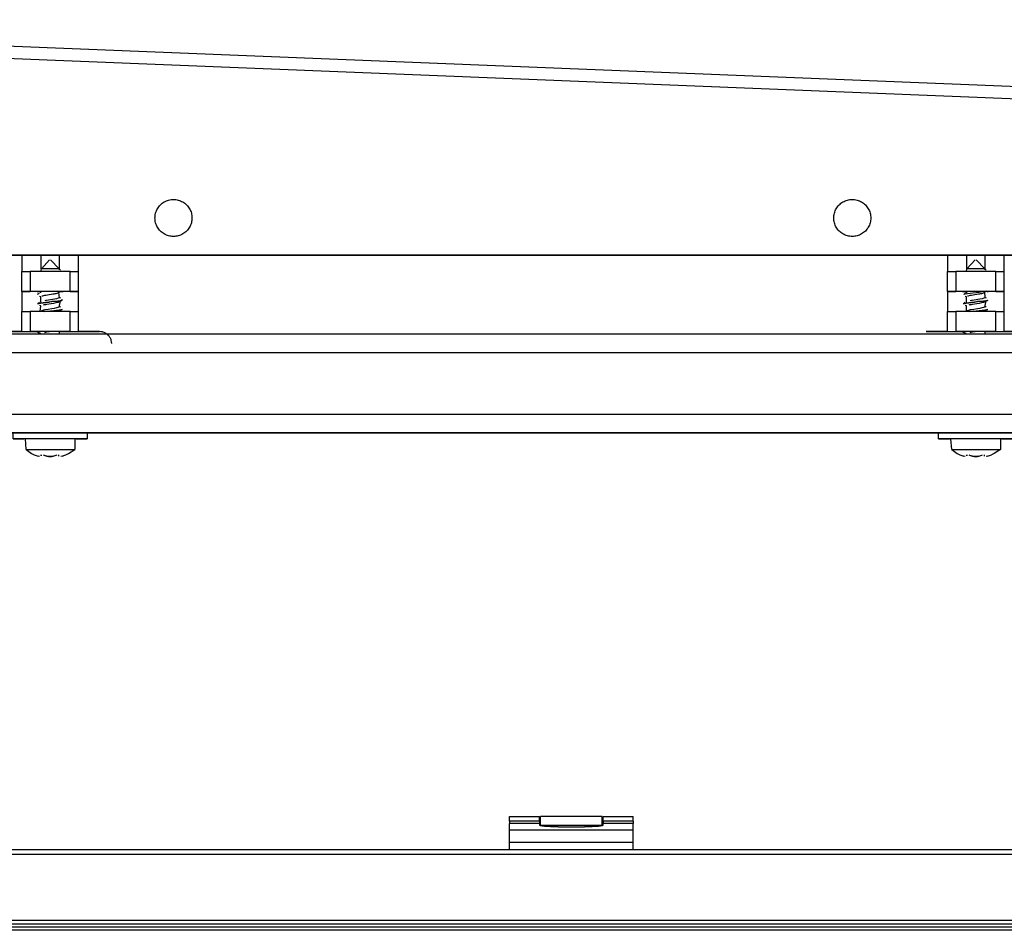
# Model space of a CAD drawing. Header units: millimetres. Extents: x -1298 to 168, y 345 to 933.
# Tile 15 of 22: x -414 to -254, y 668 to 815. Entities that reach past the tile are written whole.
import ezdxf

# ---------------------------------------------------------------- set-up
doc = ezdxf.new("R2010")
doc.units = ezdxf.units.MM

# ---------------------------------------------------------------- blocks, each defined once
blk = doc.blocks.new('Rahmendeckel-bearb__1__6', base_point=(-1153.34, 668.82))
at = {"color": 7, "linetype": 'Continuous'}
for p, q in [((64.36, 680.82), (-1152.64, 680.82)), ((-1153.34, 668.82), (65.05, 668.82))]:
    blk.add_line(p, q, dxfattribs=at)
at = {"color": 1, "linetype": 'Continuous'}
for p, q in [((64.36, 680.02), (-1152.64, 680.02)), ((-1153.34, 668.82), (65.05, 668.82)), ((-1153.33, 669.42), (65.04, 669.42))]:
    blk.add_line(p, q, dxfattribs=at)
blk = doc.blocks.new('Scharnier-Lager__9', base_point=(-334.14, 680.82))
at = {"color": 7, "linetype": 'Continuous'}
for p, q in [((-334.14, 685.46), (-334.14, 686.18)), ((-334.14, 686.18), (-329.29, 686.18)), ((-329.29, 685.46), (-329.29, 686.18)), ((-318.99, 685.46), (-318.99, 686.18)), ((-318.99, 686.18), (-314.14, 686.18)), ((-314.14, 685.46), (-314.14, 686.18)), ((-334.14, 685.46), (-334.14, 685.08)), ((-334.14, 684), (-334.14, 685.08)), ((-329.29, 685.46), (-329.29, 685.08)), ((-329.29, 685.08), (-329.28, 684.78)), ((-329.15, 684.71), (-329.28, 684.78)), ((-328.89, 684.65), (-329.15, 684.71)), ((-328.52, 684.6), (-328.89, 684.65)), ((-328.06, 684.56), (-328.52, 684.6)), ((-327.51, 684.52), (-328.06, 684.56)), ((-326.92, 684.5), (-327.51, 684.52)), ((-320.77, 684.52), (-321.37, 684.5)), ((-320.23, 684.56), (-320.77, 684.52)), ((-319.76, 684.6), (-320.23, 684.56)), ((-319.4, 684.65), (-319.76, 684.6)), ((-319.14, 684.71), (-319.4, 684.65)), ((-319.01, 684.78), (-319.14, 684.71)), ((-319.01, 684.78), (-318.99, 685.08)), ((-318.99, 685.46), (-318.99, 685.08)), ((-314.14, 685.46), (-314.14, 685.08)), ((-314.14, 684), (-314.14, 685.08)), ((-334.14, 682.01), (-334.14, 684)), ((-326.29, 684.5), (-326.92, 684.5)), ((-326.29, 684.5), (-321.99, 684.5)), ((-321.37, 684.5), (-321.99, 684.5)), ((-314.14, 682.01), (-314.14, 684)), ((-334.14, 680.82), (-334.14, 682.01)), ((-314.14, 680.82), (-314.14, 682.01))]:
    blk.add_line(p, q, dxfattribs=at)
at = {"color": 1, "linetype": 'Continuous'}
for p, q in [((-329.29, 685.46), (-334.14, 685.46)), ((-329.29, 685.08), (-334.14, 685.08)), ((-314.14, 685.46), (-318.99, 685.46)), ((-314.14, 685.08), (-318.99, 685.08)), ((-314.14, 684), (-334.14, 684)), ((-314.14, 682.01), (-334.14, 682.01))]:
    blk.add_line(p, q, dxfattribs=at)
blk = doc.blocks.new('Scharnierband__10', base_point=(-329.14, 684.72))
at = {"color": 7, "linetype": 'Continuous'}
for p, q in [((-329.14, 684.72), (-329.14, 686.21)), ((-319.14, 686.21), (-329.14, 686.21)), ((-319.14, 684.72), (-319.14, 686.21))]:
    blk.add_line(p, q, dxfattribs=at)
at = {"color": 1, "linetype": 'Continuous'}
blk.add_line((-319.14, 684.72), (-329.14, 684.72), dxfattribs=at)
blk = doc.blocks.new('Scharnier-kpl__1__11', base_point=(-334.14, 680.82))
for name, p in [('Scharnier-Lager__9', (-334.14, 680.82)), ('Scharnierband__10', (-329.14, 684.72))]:
    blk.add_blockref(name, p)
blk = doc.blocks.new('Gehaeuse-kpl_-S120__26', base_point=(-1215.34, 345.41))
for name, p in [('Scharnier-kpl__1__11', (-334.14, 680.82)), ('Rahmendeckel-bearb__1__6', (-1153.34, 668.82))]:
    blk.add_blockref(name, p)
blk = doc.blocks.new('Rahmen_lang-bearb_-S120__27', base_point=(-1188.64, 667.76))
at = {"color": 1, "linetype": 'Continuous'}
blk.add_line((100.36, 668.26), (-1188.64, 668.26), dxfattribs=at)
at = {"color": 7, "linetype": 'Continuous'}
blk.add_line((100.36, 667.76), (-1188.64, 667.76), dxfattribs=at)
blk = doc.blocks.new('Diffusor-S120-kpl___33', base_point=(-1188.64, 369.41))
blk.add_blockref('Rahmen_lang-bearb_-S120__27', (-1188.64, 667.76))
blk = doc.blocks.new('SHR-Blechschraube_4_2x32_1_1', base_point=(-262.62, 744.54))
at = {"color": 7, "linetype": 'Continuous'}
for p, q in [((-260.03, 774.94), (-258.69, 776.37)), ((-258.55, 776.37), (-257.13, 774.94)), ((-260.12, 774.52), (-260.03, 774.94)), ((-257.13, 774.94), (-257.12, 774.78)), ((-257.13, 774.94), (-256.92, 774.72)), ((-260.55, 770.76), (-260.32, 770.97)), ((-260.19, 771.04), (-260, 771.13)), ((-260, 771.13), (-260.12, 771.27)), ((-259.31, 770.67), (-259.02, 770.72)), ((-259.02, 770.72), (-258.16, 770.86)), ((-258.16, 770.86), (-257.93, 770.9)), ((-257.93, 770.9), (-257.77, 770.93)), ((-257.77, 770.93), (-257.63, 770.96)), ((-257.63, 770.96), (-257.46, 771)), ((-257.46, 771), (-257.23, 771.07)), ((-256.85, 771.3), (-257.23, 771.07)), ((-257.18, 771.24), (-257.15, 770.23)), ((-260.32, 769.47), (-260.62, 769.24)), ((-260.12, 770.41), (-260.31, 770.47)), ((-260.12, 769.53), (-260.12, 770.41)), ((-259.94, 770.53), (-259.78, 770.57)), ((-259.78, 770.57), (-259.49, 770.64)), ((-259.68, 769.1), (-259.54, 769.13)), ((-259.54, 769.13), (-259.31, 769.17)), ((-259.49, 770.64), (-259.31, 770.67)), ((-259.31, 769.79), (-259.49, 769.76)), ((-259.18, 769.82), (-259.31, 769.79)), ((-259.31, 769.17), (-259.12, 769.2)), ((-258.89, 769.87), (-259.18, 769.82)), ((-259.12, 769.2), (-258.44, 769.31)), ((-257.92, 770.03), (-258.89, 769.87)), ((-258.44, 769.31), (-258.01, 769.39)), ((-258.01, 769.39), (-257.63, 769.46)), ((-257.57, 770.09), (-257.92, 770.03)), ((-257.63, 769.46), (-257.3, 769.54)), ((-257.3, 770.16), (-257.57, 770.09)), ((-257.15, 770.23), (-257.3, 770.16)), ((-257.3, 769.54), (-257, 769.77)), ((-257.21, 770.36), (-256.92, 770.22)), ((-257, 769.77), (-257.19, 768.71)), ((-257, 769.77), (-256.58, 769.88)), ((-260.12, 768.91), (-260.31, 768.97)), ((-260.12, 768.03), (-260.12, 768.91)), ((-259.93, 768.15), (-260.12, 768.03)), ((-259.67, 768.22), (-259.93, 768.15)), ((-259.49, 768.26), (-259.67, 768.22)), ((-258.91, 768.36), (-259.49, 768.26)), ((-258.32, 768.46), (-258.91, 768.36)), ((-257.93, 768.52), (-258.32, 768.46)), ((-257.6, 768.59), (-257.93, 768.52)), ((-257.34, 768.65), (-257.6, 768.59)), ((-257.19, 768.71), (-257.34, 768.65)), ((-256.92, 768.72), (-257.21, 768.86)), ((-257.16, 768.24), (-257.12, 768.02)), ((-256.84, 768.3), (-257.12, 768.02)), ((-256.64, 768.35), (-256.84, 768.3)), ((-260.31, 764.47), (-260.68, 764.65)), ((-260.14, 764.38), (-260.31, 764.47)), ((-259.49, 764.64), (-259.33, 764.67)), ((-259.33, 764.67), (-259.12, 764.7)), ((-259.12, 764.7), (-258.72, 764.77)), ((-257.12, 764.77), (-257.12, 764.28)), ((-262.51, 745.65), (-262.62, 747.37)), ((-254.62, 747.37), (-254.62, 745.65)), ((-262.51, 745.65), (-261.62, 745.02)), ((-254.62, 745.65), (-255.62, 745.02)), ((-261.62, 745.02), (-261.19, 744.8)), ((-260.34, 744.54), (-260.56, 744.59)), ((-260.04, 744.65), (-260.06, 744.8)), ((-260.06, 744.8), (-260.04, 744.65)), ((-259.15, 744.59), (-259.35, 744.65)), ((-258.89, 744.54), (-259.15, 744.59)), ((-259.15, 744.59), (-258.89, 744.54)), ((-258.31, 744.54), (-258.89, 744.54)), ((-258.89, 744.54), (-258.31, 744.54)), ((-258.12, 744.58), (-258.31, 744.54)), ((-258.31, 744.54), (-258.12, 744.58)), ((-257.21, 744.59), (-257.18, 744.8)), ((-256.68, 744.59), (-256.9, 744.54)), ((-255.62, 745.02), (-256.05, 744.8))]:
    blk.add_line(p, q, dxfattribs=at)
at = {"color": 1, "linetype": 'Continuous'}
for p, q in [((-260.31, 770.82), (-260.55, 770.76)), ((-259.96, 770.88), (-260.31, 770.82)), ((-259.06, 771), (-259.96, 770.88)), ((-258.56, 771.06), (-259.06, 771)), ((-258.05, 771.12), (-258.56, 771.06)), ((-257.58, 771.18), (-258.05, 771.12)), ((-257.18, 771.24), (-257.58, 771.18)), ((-256.85, 771.3), (-257.18, 771.24)), ((-260.43, 769.3), (-260.62, 769.24)), ((-260.62, 769.24), (-260.43, 769.3)), ((-260.15, 769.35), (-260.43, 769.3)), ((-260.43, 769.3), (-260.15, 769.35)), ((-259.75, 769.41), (-260.15, 769.35)), ((-260.15, 769.35), (-259.75, 769.41)), ((-259.3, 769.47), (-259.75, 769.41)), ((-259.75, 769.41), (-259.3, 769.47)), ((-258.8, 769.53), (-259.3, 769.47)), ((-259.3, 769.47), (-258.8, 769.53)), ((-258.8, 769.53), (-258.28, 769.68)), ((-257.81, 769.65), (-258.8, 769.53)), ((-258.28, 769.68), (-257.36, 769.71)), ((-257.36, 769.71), (-257.81, 769.65)), ((-257, 769.77), (-257.36, 769.71)), ((-257.36, 769.71), (-257, 769.77)), ((-256.73, 769.82), (-257, 769.77)), ((-257, 769.77), (-256.73, 769.82)), ((-259.59, 768.03), (-259.03, 768.1)), ((-259.03, 768.1), (-258.54, 768.06)), ((-258.54, 768.06), (-258.86, 768.02)), ((-258.03, 768.12), (-258.54, 768.06)), ((-258.54, 768.06), (-258.03, 768.12)), ((-257.57, 768.18), (-258.03, 768.12)), ((-258.03, 768.12), (-257.57, 768.18)), ((-257.16, 768.24), (-257.57, 768.18)), ((-257.57, 768.18), (-257.16, 768.24)), ((-256.84, 768.3), (-257.16, 768.24)), ((-257.16, 768.24), (-256.84, 768.3)), ((-256.64, 768.35), (-256.84, 768.3)), ((-256.84, 768.3), (-256.64, 768.35))]:
    blk.add_line(p, q, dxfattribs=at)
at = {"color": 7, "linetype": 'Continuous'}
for points, knots in [([(-257.13, 774.94), (-257.17, 774.94), (-257.3, 774.94), (-257.54, 774.94), (-257.88, 774.94), (-258.28, 774.94), (-258.72, 774.94), (-259.14, 774.94), (-259.52, 774.94), (-259.8, 774.94), (-259.96, 774.94), (-260.02, 774.94), (-260.03, 774.94)], [0, 0, 0, 0, 0.111369, 0.375128, 0.722753, 1.13861, 1.585525, 2.023545, 2.413513, 2.72057, 2.870855, 2.892324, 2.892324, 2.892324, 2.892324]), ([(-254.62, 747.37), (-254.65, 747.37), (-254.79, 747.37), (-255.08, 747.37), (-255.55, 747.37), (-256.17, 747.37), (-256.91, 747.37), (-257.75, 747.38), (-258.62, 747.38), (-259.5, 747.38), (-260.33, 747.37), (-261.07, 747.37), (-261.7, 747.37), (-262.16, 747.37), (-262.46, 747.37), (-262.59, 747.37), (-262.62, 747.37)], [0, 0, 0, 0, 0.100329, 0.396274, 0.872991, 1.506567, 2.26522, 3.110895, 4.00117, 4.891386, 5.736889, 6.495265, 7.128472, 7.604748, 7.900244, 8.000359, 8.000359, 8.000359, 8.000359]), ([(-262.51, 745.65), (-262.51, 745.65), (-262.44, 745.65), (-262.24, 745.65), (-261.89, 745.65), (-261.38, 745.65), (-260.77, 745.65), (-260.02, 745.65), (-259.14, 745.65), (-258.19, 745.65), (-257.26, 745.65), (-256.42, 745.65), (-255.7, 745.65), (-255.15, 745.65), (-254.81, 745.65), (-254.66, 745.65), (-254.62, 745.65)], [0, 0, 0, 0, 0.025782, 0.206258, 0.58537, 1.095074, 1.715251, 2.421423, 3.361436, 4.332859, 5.27839, 6.142256, 6.873499, 7.428987, 7.775952, 7.89393, 7.89393, 7.89393, 7.89393]), ([(-261.19, 744.8), (-261.08, 744.76), (-260.88, 744.68), (-260.67, 744.62), (-260.56, 744.59)], [0, 0, 0, 0, 0.331658, 0.6618189, 0.6618189, 0.6618189, 0.6618189]), ([(-259.75, 744.8), (-259.65, 744.76), (-259.45, 744.68), (-259.25, 744.62), (-259.15, 744.59)], [0, 0, 0, 0, 0.3221438, 0.6423711, 0.6423711, 0.6423711, 0.6423711]), ([(-258.12, 744.58), (-258.01, 744.61), (-257.8, 744.67), (-257.59, 744.76), (-257.49, 744.8)], [0, 0, 0, 0, 0.3449022, 0.6704199, 0.6704199, 0.6704199, 0.6704199]), ([(-258.12, 744.58), (-258.01, 744.61), (-257.8, 744.67), (-257.59, 744.76), (-257.49, 744.8)], [0, 0, 0, 0, 0.3449022, 0.6704199, 0.6704199, 0.6704199, 0.6704199]), ([(-257.21, 744.59), (-257.2, 744.6), (-257.2, 744.67), (-257.19, 744.74), (-257.18, 744.8)], [0, 0, 0, 0, 0.0268647, 0.2149176, 0.2149176, 0.2149176, 0.2149176]), ([(-256.68, 744.59), (-256.57, 744.62), (-256.36, 744.68), (-256.16, 744.76), (-256.05, 744.8)], [0, 0, 0, 0, 0.3304562, 0.6621651, 0.6621651, 0.6621651, 0.6621651]), ([(-256.68, 744.59), (-256.57, 744.62), (-256.36, 744.68), (-256.16, 744.76), (-256.05, 744.8)], [0, 0, 0, 0, 0.3304562, 0.6621651, 0.6621651, 0.6621651, 0.6621651])]:
    blk.add_open_spline(points, degree=3, knots=knots, dxfattribs=at)
blk.add_open_spline([(-260.06, 744.8), (-260.05, 744.78), (-260.05, 744.73), (-260.04, 744.67), (-260.04, 744.65)], degree=3, dxfattribs=at)
blk = doc.blocks.new('SHR-Blechschraube_4_2x32_1_1_1', base_point=(-412.62, 744.54))
at = {"color": 7, "linetype": 'Continuous'}
for p, q in [((-410.03, 774.94), (-408.69, 776.37)), ((-408.55, 776.37), (-407.13, 774.94)), ((-410.12, 774.52), (-410.03, 774.94)), ((-407.13, 774.94), (-407.12, 774.78)), ((-407.13, 774.94), (-406.92, 774.72)), ((-410.65, 770.81), (-410.32, 770.97)), ((-410.12, 771.03), (-410.12, 771.27)), ((-409.31, 770.67), (-409.02, 770.72)), ((-409.02, 770.72), (-408.16, 770.86)), ((-408.16, 770.86), (-407.93, 770.9)), ((-407.93, 770.9), (-407.77, 770.93)), ((-407.77, 770.93), (-407.63, 770.96)), ((-407.63, 770.96), (-407.46, 771)), ((-407.46, 771), (-407.23, 771.07)), ((-406.91, 771.23), (-407.23, 771.07)), ((-407.23, 771.07), (-407.15, 770.23)), ((-410.32, 769.47), (-410.62, 769.24)), ((-410.12, 770.41), (-410.31, 770.47)), ((-410.12, 769.53), (-410.12, 770.41)), ((-409.94, 770.53), (-409.78, 770.57)), ((-409.78, 770.57), (-409.49, 770.64)), ((-409.68, 769.1), (-409.54, 769.13)), ((-409.54, 769.13), (-409.31, 769.17)), ((-409.49, 770.64), (-409.31, 770.67)), ((-409.31, 769.79), (-409.49, 769.76)), ((-409.18, 769.82), (-409.31, 769.79)), ((-409.31, 769.17), (-409.12, 769.2)), ((-408.89, 769.87), (-409.18, 769.82)), ((-409.12, 769.2), (-408.44, 769.31)), ((-407.92, 770.03), (-408.89, 769.87)), ((-408.44, 769.31), (-408.01, 769.39)), ((-408.01, 769.39), (-407.63, 769.46)), ((-407.57, 770.09), (-407.92, 770.03)), ((-407.63, 769.46), (-407.3, 769.54)), ((-407.3, 770.16), (-407.57, 770.09)), ((-407.15, 770.23), (-407.3, 770.16)), ((-407.3, 769.54), (-407, 769.77)), ((-407.21, 770.36), (-406.92, 770.22)), ((-407, 769.77), (-407.19, 768.71)), ((-407, 769.77), (-406.58, 769.97)), ((-410.12, 768.91), (-410.31, 768.97)), ((-410.21, 768.02), (-410.12, 768.91)), ((-409.93, 768.15), (-410.21, 768.02)), ((-409.67, 768.22), (-409.93, 768.15)), ((-409.49, 768.26), (-409.67, 768.22)), ((-408.91, 768.36), (-409.49, 768.26)), ((-408.32, 768.46), (-408.91, 768.36)), ((-407.93, 768.52), (-408.32, 768.46)), ((-407.6, 768.59), (-407.93, 768.52)), ((-407.34, 768.65), (-407.6, 768.59)), ((-407.19, 768.71), (-407.34, 768.65)), ((-406.92, 768.72), (-407.21, 768.86)), ((-407.16, 768.24), (-407.12, 768.02)), ((-406.84, 768.3), (-407.12, 768.02)), ((-406.64, 768.35), (-406.84, 768.3)), ((-410.31, 764.47), (-410.68, 764.65)), ((-410.14, 764.38), (-410.31, 764.47)), ((-409.49, 764.64), (-409.33, 764.67)), ((-409.33, 764.67), (-409.12, 764.7)), ((-409.12, 764.7), (-408.72, 764.77)), ((-407.12, 764.77), (-407.12, 764.28)), ((-412.51, 745.65), (-412.62, 747.37)), ((-404.62, 747.37), (-404.62, 745.65)), ((-412.51, 745.65), (-411.62, 745.02)), ((-405.62, 745.02), (-404.62, 745.65)), ((-411.62, 745.02), (-411.19, 744.8)), ((-410.34, 744.54), (-410.56, 744.59)), ((-410.04, 744.65), (-410.06, 744.8)), ((-410.06, 744.8), (-410.04, 744.65)), ((-409.15, 744.59), (-409.35, 744.65)), ((-408.89, 744.54), (-409.15, 744.59)), ((-409.15, 744.59), (-408.89, 744.54)), ((-408.31, 744.54), (-408.89, 744.54)), ((-408.89, 744.54), (-408.31, 744.54)), ((-408.12, 744.58), (-408.31, 744.54)), ((-408.31, 744.54), (-408.12, 744.58)), ((-407.21, 744.59), (-407.18, 744.8)), ((-406.68, 744.59), (-406.9, 744.54)), ((-406.05, 744.8), (-405.62, 745.02))]:
    blk.add_line(p, q, dxfattribs=at)
at = {"color": 1, "linetype": 'Continuous'}
for p, q in [((-410.43, 769.3), (-410.62, 769.24)), ((-410.62, 769.24), (-410.43, 769.3)), ((-410.15, 769.35), (-410.43, 769.3)), ((-410.43, 769.3), (-410.15, 769.35)), ((-409.75, 769.41), (-410.15, 769.35)), ((-410.15, 769.35), (-409.75, 769.41)), ((-409.3, 769.47), (-409.75, 769.41)), ((-409.75, 769.41), (-409.3, 769.47)), ((-408.8, 769.53), (-409.3, 769.47)), ((-409.3, 769.47), (-408.8, 769.53)), ((-408.8, 769.53), (-408.28, 769.68)), ((-407.81, 769.65), (-408.8, 769.53)), ((-408.28, 769.68), (-407.36, 769.71)), ((-407.36, 769.71), (-407.81, 769.65)), ((-407, 769.77), (-407.36, 769.71)), ((-407.36, 769.71), (-407, 769.77)), ((-406.73, 769.82), (-407, 769.77)), ((-407, 769.77), (-406.73, 769.82)), ((-406.73, 769.82), (-406.58, 769.97)), ((-409.52, 768.04), (-408.54, 768.06)), ((-408.54, 768.06), (-408.86, 768.02)), ((-408.03, 768.12), (-408.54, 768.06)), ((-408.54, 768.06), (-408.03, 768.12)), ((-407.57, 768.18), (-408.03, 768.12)), ((-408.03, 768.12), (-407.57, 768.18)), ((-407.16, 768.24), (-407.57, 768.18)), ((-407.57, 768.18), (-407.16, 768.24)), ((-406.84, 768.3), (-407.16, 768.24)), ((-407.16, 768.24), (-406.84, 768.3)), ((-406.64, 768.35), (-406.84, 768.3)), ((-406.84, 768.3), (-406.64, 768.35))]:
    blk.add_line(p, q, dxfattribs=at)
at = {"color": 7, "linetype": 'Continuous'}
for points, knots in [([(-407.13, 774.94), (-407.17, 774.94), (-407.3, 774.94), (-407.54, 774.94), (-407.88, 774.94), (-408.28, 774.94), (-408.72, 774.94), (-409.14, 774.94), (-409.52, 774.94), (-409.8, 774.94), (-409.96, 774.94), (-410.02, 774.94), (-410.03, 774.94)], [0, 0, 0, 0, 0.111369, 0.375128, 0.722753, 1.13861, 1.585525, 2.023545, 2.413513, 2.72057, 2.870855, 2.892324, 2.892324, 2.892324, 2.892324]), ([(-404.62, 747.37), (-404.65, 747.37), (-404.79, 747.37), (-405.08, 747.37), (-405.55, 747.37), (-406.17, 747.37), (-406.91, 747.37), (-407.75, 747.38), (-408.62, 747.38), (-409.5, 747.38), (-410.33, 747.37), (-411.07, 747.37), (-411.7, 747.37), (-412.16, 747.37), (-412.46, 747.37), (-412.59, 747.37), (-412.62, 747.37)], [0, 0, 0, 0, 0.100329, 0.396274, 0.872991, 1.506567, 2.26522, 3.110895, 4.00117, 4.891386, 5.736889, 6.495265, 7.128472, 7.604748, 7.900244, 8.000359, 8.000359, 8.000359, 8.000359]), ([(-412.51, 745.65), (-412.51, 745.65), (-412.44, 745.65), (-412.24, 745.65), (-411.89, 745.65), (-411.38, 745.65), (-410.77, 745.65), (-410.02, 745.65), (-409.14, 745.65), (-408.19, 745.65), (-407.26, 745.65), (-406.42, 745.65), (-405.7, 745.65), (-405.15, 745.65), (-404.81, 745.65), (-404.66, 745.65), (-404.62, 745.65)], [0, 0, 0, 0, 0.025782, 0.206258, 0.58537, 1.095074, 1.715251, 2.421423, 3.361436, 4.332859, 5.27839, 6.142256, 6.873499, 7.428987, 7.775952, 7.89393, 7.89393, 7.89393, 7.89393]), ([(-411.19, 744.8), (-411.08, 744.76), (-410.88, 744.68), (-410.67, 744.62), (-410.56, 744.59)], [0, 0, 0, 0, 0.331658, 0.6618189, 0.6618189, 0.6618189, 0.6618189]), ([(-409.75, 744.8), (-409.65, 744.76), (-409.45, 744.68), (-409.25, 744.62), (-409.15, 744.59)], [0, 0, 0, 0, 0.3221438, 0.6423711, 0.6423711, 0.6423711, 0.6423711]), ([(-408.12, 744.58), (-408.01, 744.61), (-407.8, 744.67), (-407.59, 744.76), (-407.49, 744.8)], [0, 0, 0, 0, 0.3449022, 0.6704199, 0.6704199, 0.6704199, 0.6704199]), ([(-408.12, 744.58), (-408.01, 744.61), (-407.8, 744.67), (-407.59, 744.76), (-407.49, 744.8)], [0, 0, 0, 0, 0.3449022, 0.6704199, 0.6704199, 0.6704199, 0.6704199]), ([(-407.21, 744.59), (-407.2, 744.6), (-407.2, 744.67), (-407.19, 744.74), (-407.18, 744.8)], [0, 0, 0, 0, 0.0268647, 0.2149176, 0.2149176, 0.2149176, 0.2149176]), ([(-406.68, 744.59), (-406.57, 744.62), (-406.36, 744.68), (-406.16, 744.76), (-406.05, 744.8)], [0, 0, 0, 0, 0.3304562, 0.6621651, 0.6621651, 0.6621651, 0.6621651]), ([(-406.68, 744.59), (-406.57, 744.62), (-406.36, 744.68), (-406.16, 744.76), (-406.05, 744.8)], [0, 0, 0, 0, 0.3304562, 0.6621651, 0.6621651, 0.6621651, 0.6621651])]:
    blk.add_open_spline(points, degree=3, knots=knots, dxfattribs=at)
blk.add_open_spline([(-410.06, 744.8), (-410.05, 744.78), (-410.05, 744.73), (-410.04, 744.67), (-410.04, 744.65)], degree=3, dxfattribs=at)
blk = doc.blocks.new('Scheibe_DIN9021-4_3-140HV-P-P2R_1', base_point=(-264.62, 747.37))
at = {"color": 7, "linetype": 'Continuous'}
for p, q in [((-264.62, 747.37), (-264.62, 748.37)), ((-252.62, 748.37), (-252.62, 747.37)), ((-262.62, 747.37), (-262.86, 747.37)), ((-254.38, 747.37), (-254.62, 747.37))]:
    blk.add_line(p, q, dxfattribs=at)
for points, knots in [([(-252.62, 748.37), (-252.67, 748.37), (-252.87, 748.37), (-253.31, 748.37), (-254.01, 748.38), (-254.94, 748.38), (-256.06, 748.38), (-257.31, 748.38), (-258.62, 748.38), (-259.93, 748.38), (-261.18, 748.38), (-262.3, 748.38), (-263.23, 748.38), (-263.94, 748.37), (-264.37, 748.37), (-264.57, 748.37), (-264.62, 748.37)], [0, 0, 0, 0, 0.150465, 0.594304, 1.309256, 2.259465, 3.397275, 4.665621, 6.000892, 7.336118, 8.604334, 9.741934, 10.691863, 11.406481, 11.849978, 12.00028, 12.00028, 12.00028, 12.00028]), ([(-254.38, 747.37), (-254.13, 747.37), (-253.72, 747.37), (-253.13, 747.37), (-252.88, 747.37), (-252.54, 747.37), (-252.94, 747.37), (-253.26, 747.37), (-254.03, 747.38), (-254.94, 747.38), (-256.06, 747.38), (-257.31, 747.38), (-258.62, 747.38), (-259.94, 747.38), (-261.18, 747.38), (-262.31, 747.38), (-263.22, 747.38), (-264, 747.37), (-264.31, 747.37), (-264.69, 747.37), (-264.38, 747.37), (-264.12, 747.37), (-263.53, 747.37), (-263.11, 747.37), (-262.86, 747.37)], [0, 0, 0, 0, 0.743178, 1.276665, 1.621097, 1.757365, 1.907839, 2.351704, 3.066696, 4.016955, 5.154821, 6.423221, 7.758538, 9.093796, 10.362024, 11.499613, 12.452429, 13.18746, 13.627776, 13.757385, 13.872904, 14.21456, 14.768899, 15.514752, 15.514752, 15.514752, 15.514752])]:
    blk.add_open_spline(points, degree=3, knots=knots, dxfattribs=at)
blk = doc.blocks.new('Scheibe_DIN9021-4_3-140HV-P-P2R_1_1', base_point=(-414.62, 747.37))
at = {"color": 7, "linetype": 'Continuous'}
for p, q in [((-414.62, 747.37), (-414.62, 748.37)), ((-402.62, 748.37), (-402.62, 747.37)), ((-412.62, 747.37), (-412.86, 747.37)), ((-404.38, 747.37), (-404.62, 747.37))]:
    blk.add_line(p, q, dxfattribs=at)
for points, knots in [([(-402.62, 748.37), (-402.67, 748.37), (-402.87, 748.37), (-403.31, 748.37), (-404.01, 748.38), (-404.94, 748.38), (-406.06, 748.38), (-407.31, 748.38), (-408.62, 748.38), (-409.93, 748.38), (-411.18, 748.38), (-412.3, 748.38), (-413.23, 748.38), (-413.94, 748.37), (-414.37, 748.37), (-414.57, 748.37), (-414.62, 748.37)], [0, 0, 0, 0, 0.150465, 0.594304, 1.309256, 2.259465, 3.397275, 4.665621, 6.000892, 7.336118, 8.604334, 9.741934, 10.691863, 11.406481, 11.849978, 12.00028, 12.00028, 12.00028, 12.00028]), ([(-404.38, 747.37), (-404.13, 747.37), (-403.72, 747.37), (-403.13, 747.37), (-402.88, 747.37), (-402.54, 747.37), (-402.94, 747.37), (-403.26, 747.37), (-404.03, 747.38), (-404.94, 747.38), (-406.06, 747.38), (-407.31, 747.38), (-408.62, 747.38), (-409.94, 747.38), (-411.18, 747.38), (-412.31, 747.38), (-413.22, 747.38), (-414, 747.37), (-414.31, 747.37), (-414.69, 747.37), (-414.38, 747.37), (-414.12, 747.37), (-413.53, 747.37), (-413.11, 747.37), (-412.86, 747.37)], [0, 0, 0, 0, 0.743178, 1.276665, 1.621097, 1.757365, 1.907839, 2.351704, 3.066696, 4.016955, 5.154821, 6.423221, 7.758538, 9.093796, 10.362024, 11.499613, 12.452429, 13.18746, 13.627776, 13.757385, 13.872904, 14.21456, 14.768899, 15.514752, 15.514752, 15.514752, 15.514752])]:
    blk.add_open_spline(points, degree=3, knots=knots, dxfattribs=at)
blk = doc.blocks.new('Haltebuegel__52', base_point=(-1240.62, 540.96))
at = {"color": 7, "linetype": 'Continuous'}
for p, q in [((-1144.62, 764.39), (57.38, 764.39)), ((-530.84, 748.39), (57.38, 748.36)), ((-527.65, 748.38), (57.38, 748.36)), ((-525.97, 748.38), (-411.27, 748.38)), ((-405.97, 748.38), (-261.27, 748.38)), ((-264.62, 748.36), (-402.62, 748.36)), ((-264.62, 748.36), (-402.62, 748.36)), ((-402.62, 748.36), (-264.62, 748.36)), ((-264.62, 748.36), (-402.62, 748.36)), ((-255.97, 748.38), (-111.27, 748.38))]:
    blk.add_line(p, q, dxfattribs=at)
at = {"color": 1, "linetype": 'Continuous'}
for p, q in [((-1144.62, 761.39), (57.38, 761.39)), ((-1144.62, 751.39), (57.38, 751.39)), ((-533.04, 748.39), (57.38, 748.36)), ((57.38, 748.36), (-528.71, 748.38)), ((57.38, 748.36), (-526.54, 748.38)), ((-263.9, 748.37), (-403.34, 748.37)), ((-402.62, 748.36), (-264.62, 748.36)), ((-402.62, 748.36), (-264.62, 748.36)), ((-264.62, 748.36), (-402.62, 748.36))]:
    blk.add_line(p, q, dxfattribs=at)
blk = doc.blocks.new('Tragblech-2__55', base_point=(-528.62, 762.77))
at = {"color": 7, "linetype": 'Continuous'}
for p, q in [((-521.86, 815.3), (21.66, 793.47)), ((18.59, 777.17), (-419.48, 777.17)), ((-419.48, 777.17), (18.59, 777.17)), ((-413.18, 764.77), (-416.62, 764.77)), ((-416.62, 764.77), (-413.18, 764.77)), ((-400.62, 764.77), (-404.06, 764.77)), ((-404.06, 764.77), (-400.62, 764.77)), ((-263.18, 764.77), (-266.62, 764.77)), ((-266.62, 764.77), (-263.18, 764.77)), ((-250.62, 764.77), (-254.06, 764.77)), ((-254.06, 764.77), (-250.62, 764.77))]:
    blk.add_line(p, q, dxfattribs=at)
at = {"color": 1, "linetype": 'Continuous'}
for p, q in [((21.65, 791.42), (-521.86, 813.25)), ((-413.18, 777.17), (-413.18, 774.52)), ((-410.11, 777.17), (-410.11, 774.95)), ((-407.13, 777.17), (-407.13, 774.82)), ((-404.06, 777.17), (-404.06, 774.52)), ((-263.18, 777.17), (-263.18, 774.52)), ((-260.11, 777.17), (-260.11, 774.95)), ((-257.13, 777.17), (-257.13, 774.82)), ((-254.06, 777.17), (-254.06, 774.52)), ((-413.18, 771.27), (-413.18, 774.52)), ((-411.86, 774.52), (-411.86, 771.27)), ((-405.38, 771.27), (-405.38, 774.52)), ((-404.06, 774.52), (-404.06, 771.27)), ((-263.18, 771.27), (-263.18, 774.52)), ((-261.86, 774.52), (-261.86, 771.27)), ((-255.38, 771.27), (-255.38, 774.52)), ((-254.06, 774.52), (-254.06, 771.27)), ((-413.18, 771.27), (-413.18, 768.02)), ((-404.06, 771.27), (-404.06, 768.02)), ((-263.18, 771.27), (-263.18, 768.02)), ((-254.06, 771.27), (-254.06, 768.02)), ((-413.18, 764.77), (-413.18, 768.02)), ((-411.86, 768.02), (-411.86, 764.77)), ((-405.38, 764.77), (-405.38, 768.02)), ((-404.06, 768.02), (-404.06, 764.77)), ((-263.18, 764.77), (-263.18, 768.02)), ((-261.86, 768.02), (-261.86, 764.77)), ((-255.38, 764.77), (-255.38, 768.02)), ((-254.06, 768.02), (-254.06, 764.77))]:
    blk.add_line(p, q, dxfattribs=at)
at = {"color": 7, "linetype": 'Continuous'}
for points, knots in [([(-385.62, 783.17), (-385.64, 783.44), (-385.68, 783.96), (-386, 784.69), (-386.47, 785.32), (-387.1, 785.8), (-387.84, 786.11), (-388.62, 786.21), (-389.41, 786.11), (-390.14, 785.8), (-390.77, 785.32), (-391.25, 784.69), (-391.55, 783.96), (-391.65, 783.17), (-391.55, 782.39), (-391.25, 781.66), (-390.77, 781.03), (-390.14, 780.55), (-389.41, 780.24), (-388.62, 780.14), (-387.83, 780.24), (-387.1, 780.55), (-386.47, 781.03), (-385.99, 781.66), (-385.68, 782.39), (-385.64, 782.91), (-385.62, 783.17)], [0, 0, 0, 0, 0.783157, 1.566313, 2.34947, 3.132627, 3.915784, 4.698941, 5.482098, 6.265255, 7.048412, 7.831568, 8.614725, 9.397882, 10.181038, 10.964195, 11.747352, 12.530508, 13.313665, 14.096822, 14.879979, 15.663136, 16.446293, 17.22945, 18.012607, 18.795763, 18.795763, 18.795763, 18.795763]), ([(-275.62, 783.17), (-275.64, 783.44), (-275.68, 783.96), (-276, 784.69), (-276.47, 785.32), (-277.1, 785.8), (-277.84, 786.11), (-278.62, 786.21), (-279.41, 786.11), (-280.14, 785.8), (-280.77, 785.32), (-281.25, 784.69), (-281.55, 783.96), (-281.65, 783.17), (-281.55, 782.39), (-281.25, 781.66), (-280.77, 781.03), (-280.14, 780.55), (-279.41, 780.24), (-278.62, 780.14), (-277.83, 780.24), (-277.1, 780.55), (-276.47, 781.03), (-275.99, 781.66), (-275.68, 782.39), (-275.64, 782.91), (-275.62, 783.17)], [0, 0, 0, 0, 0.783157, 1.566313, 2.34947, 3.132627, 3.915784, 4.698941, 5.482098, 6.265255, 7.048412, 7.831568, 8.614725, 9.397882, 10.181038, 10.964195, 11.747352, 12.530508, 13.313665, 14.096822, 14.879979, 15.663136, 16.446293, 17.22945, 18.012607, 18.795763, 18.795763, 18.795763, 18.795763]), ([(-413.18, 774.52), (-413.05, 774.52), (-412.79, 774.52), (-412.42, 774.52), (-412.11, 774.52), (-411.93, 774.52), (-411.86, 774.52)], [0, 0, 0, 0, 0.396216, 0.764287, 1.126551, 1.315271, 1.315271, 1.315271, 1.315271]), ([(-405.38, 774.52), (-405.53, 774.52), (-405.87, 774.52), (-406.44, 774.52), (-407.11, 774.52), (-407.85, 774.52), (-408.62, 774.52), (-409.39, 774.52), (-410.13, 774.52), (-410.8, 774.52), (-411.37, 774.52), (-411.71, 774.52), (-411.86, 774.52)], [0, 0, 0, 0, 0.451424, 1.030089, 1.709634, 2.459097, 3.244336, 4.029574, 4.779038, 5.458582, 6.037248, 6.488671, 6.488671, 6.488671, 6.488671]), ([(-405.38, 774.52), (-405.31, 774.52), (-405.13, 774.52), (-404.82, 774.52), (-404.45, 774.52), (-404.19, 774.52), (-404.06, 774.52)], [0, 0, 0, 0, 0.18872, 0.550984, 0.919056, 1.315271, 1.315271, 1.315271, 1.315271]), ([(-263.18, 774.52), (-263.05, 774.52), (-262.79, 774.52), (-262.42, 774.52), (-262.11, 774.52), (-261.93, 774.52), (-261.86, 774.52)], [0, 0, 0, 0, 0.396216, 0.764287, 1.126551, 1.315271, 1.315271, 1.315271, 1.315271]), ([(-255.38, 774.52), (-255.53, 774.52), (-255.87, 774.52), (-256.44, 774.52), (-257.11, 774.52), (-257.85, 774.52), (-258.62, 774.52), (-259.39, 774.52), (-260.13, 774.52), (-260.8, 774.52), (-261.37, 774.52), (-261.71, 774.52), (-261.86, 774.52)], [0, 0, 0, 0, 0.451424, 1.030089, 1.709634, 2.459097, 3.244336, 4.029574, 4.779038, 5.458582, 6.037248, 6.488671, 6.488671, 6.488671, 6.488671]), ([(-255.38, 774.52), (-255.31, 774.52), (-255.13, 774.52), (-254.82, 774.52), (-254.45, 774.52), (-254.19, 774.52), (-254.06, 774.52)], [0, 0, 0, 0, 0.18872, 0.550984, 0.919056, 1.315271, 1.315271, 1.315271, 1.315271]), ([(-410.73, 771.27), (-410.91, 771.27), (-411.28, 771.27), (-411.87, 771.27), (-412.51, 771.27), (-412.96, 771.27), (-413.18, 771.27)], [0, 0, 0, 0, 0.527324, 1.126614, 1.775434, 2.44949, 2.44949, 2.44949, 2.44949]), ([(-413.18, 771.27), (-413.06, 771.27), (-412.84, 771.27), (-412.51, 771.27), (-412.19, 771.27), (-411.98, 771.27), (-411.86, 771.27)], [0, 0, 0, 0, 0.355733, 0.678262, 0.977919, 1.315272, 1.315272, 1.315272, 1.315272]), ([(-405.38, 771.27), (-405.53, 771.27), (-405.87, 771.27), (-406.44, 771.27), (-407.11, 771.27), (-407.85, 771.27), (-408.62, 771.27), (-409.39, 771.27), (-410.13, 771.27), (-410.8, 771.27), (-411.37, 771.27), (-411.71, 771.27), (-411.86, 771.27)], [0, 0, 0, 0, 0.451424, 1.030089, 1.709634, 2.459097, 3.244336, 4.029574, 4.779038, 5.458582, 6.037248, 6.488671, 6.488671, 6.488671, 6.488671]), ([(-410.73, 771.27), (-410.61, 771.27), (-410.4, 771.27), (-410.19, 771.27), (-410.11, 771.27)], [0, 0, 0, 0, 0.3678146, 0.6194806, 0.6194806, 0.6194806, 0.6194806]), ([(-410.11, 771.27), (-410.19, 771.27), (-410.4, 771.27), (-410.61, 771.27), (-410.73, 771.27)], [0, 0, 0, 0, 0.251666, 0.6194806, 0.6194806, 0.6194806, 0.6194806]), ([(-406.83, 771.27), (-406.78, 771.27), (-406.67, 771.27), (-406.56, 771.27), (-406.51, 771.27)], [0, 0, 0, 0, 0.1612027, 0.3201336, 0.3201336, 0.3201336, 0.3201336]), ([(-406.51, 771.27), (-406.56, 771.27), (-406.67, 771.27), (-406.78, 771.27), (-406.83, 771.27)], [0, 0, 0, 0, 0.1589309, 0.3201336, 0.3201336, 0.3201336, 0.3201336]), ([(-404.06, 771.27), (-404.31, 771.27), (-404.77, 771.27), (-405.41, 771.27), (-405.98, 771.27), (-406.34, 771.27), (-406.51, 771.27)], [0, 0, 0, 0, 0.744373, 1.36926, 1.927964, 2.44949, 2.44949, 2.44949, 2.44949]), ([(-405.38, 771.27), (-405.31, 771.27), (-405.13, 771.27), (-404.82, 771.27), (-404.45, 771.27), (-404.19, 771.27), (-404.06, 771.27)], [0, 0, 0, 0, 0.18872, 0.550984, 0.919056, 1.315271, 1.315271, 1.315271, 1.315271]), ([(-260.73, 771.27), (-260.91, 771.27), (-261.28, 771.27), (-261.87, 771.27), (-262.51, 771.27), (-262.96, 771.27), (-263.18, 771.27)], [0, 0, 0, 0, 0.527324, 1.126614, 1.775434, 2.44949, 2.44949, 2.44949, 2.44949]), ([(-263.18, 771.27), (-263.06, 771.27), (-262.84, 771.27), (-262.51, 771.27), (-262.19, 771.27), (-261.98, 771.27), (-261.86, 771.27)], [0, 0, 0, 0, 0.355733, 0.678262, 0.977919, 1.315272, 1.315272, 1.315272, 1.315272]), ([(-255.38, 771.27), (-255.52, 771.27), (-255.85, 771.27), (-256.41, 771.27), (-257.08, 771.27), (-257.83, 771.28), (-258.62, 771.27), (-259.4, 771.28), (-260.16, 771.27), (-260.83, 771.27), (-261.38, 771.27), (-261.72, 771.27), (-261.86, 771.27)], [0, 0, 0, 0, 0.445896, 0.985871, 1.670943, 2.459099, 3.244338, 4.029576, 4.81168, 5.495887, 6.041915, 6.488676, 6.488676, 6.488676, 6.488676]), ([(-260.73, 771.27), (-260.62, 771.27), (-260.41, 771.27), (-260.2, 771.27), (-260.11, 771.27)], [0, 0, 0, 0, 0.3398355, 0.619476, 0.619476, 0.619476, 0.619476]), ([(-260.11, 771.27), (-260.2, 771.27), (-260.41, 771.27), (-260.62, 771.27), (-260.73, 771.27)], [0, 0, 0, 0, 0.2796405, 0.619476, 0.619476, 0.619476, 0.619476]), ([(-254.06, 771.27), (-254.29, 771.27), (-254.73, 771.27), (-255.37, 771.27), (-255.99, 771.27), (-256.39, 771.27), (-256.59, 771.27)], [0, 0, 0, 0, 0.674056, 1.322876, 1.932321, 2.530732, 2.530732, 2.530732, 2.530732]), ([(-255.38, 771.27), (-255.26, 771.27), (-255.05, 771.27), (-254.73, 771.27), (-254.41, 771.27), (-254.18, 771.27), (-254.06, 771.27)], [0, 0, 0, 0, 0.337353, 0.637009, 0.959539, 1.315272, 1.315272, 1.315272, 1.315272]), ([(-413.18, 768.02), (-413.05, 768.02), (-412.79, 768.02), (-412.42, 768.02), (-412.11, 768.02), (-411.93, 768.02), (-411.86, 768.02)], [0, 0, 0, 0, 0.396216, 0.764287, 1.126551, 1.315271, 1.315271, 1.315271, 1.315271]), ([(-405.38, 768.02), (-405.53, 768.02), (-405.87, 768.02), (-406.44, 768.02), (-407.11, 768.02), (-407.85, 768.02), (-408.62, 768.02), (-409.39, 768.02), (-410.13, 768.02), (-410.8, 768.02), (-411.37, 768.02), (-411.71, 768.02), (-411.86, 768.02)], [0, 0, 0, 0, 0.451424, 1.030089, 1.709634, 2.459097, 3.244336, 4.029574, 4.779038, 5.458582, 6.037248, 6.488671, 6.488671, 6.488671, 6.488671]), ([(-405.38, 768.02), (-405.31, 768.02), (-405.13, 768.02), (-404.82, 768.02), (-404.45, 768.02), (-404.19, 768.02), (-404.06, 768.02)], [0, 0, 0, 0, 0.18872, 0.550984, 0.919056, 1.315271, 1.315271, 1.315271, 1.315271]), ([(-263.18, 768.02), (-263.05, 768.02), (-262.79, 768.02), (-262.42, 768.02), (-262.11, 768.02), (-261.93, 768.02), (-261.86, 768.02)], [0, 0, 0, 0, 0.396216, 0.764287, 1.126551, 1.315271, 1.315271, 1.315271, 1.315271]), ([(-255.38, 768.02), (-255.53, 768.02), (-255.87, 768.02), (-256.44, 768.02), (-257.11, 768.02), (-257.85, 768.02), (-258.62, 768.02), (-259.39, 768.02), (-260.13, 768.02), (-260.8, 768.02), (-261.37, 768.02), (-261.71, 768.02), (-261.86, 768.02)], [0, 0, 0, 0, 0.451424, 1.030089, 1.709634, 2.459097, 3.244336, 4.029574, 4.779038, 5.458582, 6.037248, 6.488671, 6.488671, 6.488671, 6.488671]), ([(-255.38, 768.02), (-255.31, 768.02), (-255.13, 768.02), (-254.82, 768.02), (-254.45, 768.02), (-254.19, 768.02), (-254.06, 768.02)], [0, 0, 0, 0, 0.18872, 0.550984, 0.919056, 1.315271, 1.315271, 1.315271, 1.315271]), ([(-413.18, 764.77), (-413.05, 764.77), (-412.79, 764.77), (-412.42, 764.77), (-412.11, 764.77), (-411.93, 764.77), (-411.86, 764.77)], [0, 0, 0, 0, 0.396216, 0.764287, 1.126551, 1.315271, 1.315271, 1.315271, 1.315271]), ([(-413.18, 764.77), (-412.96, 764.77), (-412.56, 764.77), (-411.98, 764.77), (-411.45, 764.77), (-410.95, 764.77), (-410.51, 764.77), (-410.24, 764.77), (-410.11, 764.77)], [0, 0, 0, 0, 0.661298, 1.200177, 1.741983, 2.262748, 2.681701, 3.06897, 3.06897, 3.06897, 3.06897]), ([(-405.38, 764.77), (-405.53, 764.77), (-405.87, 764.77), (-406.44, 764.77), (-407.11, 764.77), (-407.85, 764.77), (-408.62, 764.77), (-409.39, 764.77), (-410.13, 764.77), (-410.8, 764.77), (-411.37, 764.77), (-411.71, 764.77), (-411.86, 764.77)], [0, 0, 0, 0, 0.451424, 1.030089, 1.709634, 2.459097, 3.244336, 4.029574, 4.779038, 5.458582, 6.037248, 6.488671, 6.488671, 6.488671, 6.488671]), ([(-407.13, 764.77), (-407.22, 764.77), (-407.43, 764.77), (-407.78, 764.77), (-408.19, 764.77), (-408.62, 764.78), (-409.05, 764.77), (-409.46, 764.77), (-409.81, 764.77), (-410.02, 764.77), (-410.11, 764.77)], [0, 0, 0, 0, 0.284365, 0.624453, 1.055475, 1.490648, 1.925822, 2.356844, 2.696932, 2.981297, 2.981297, 2.981297, 2.981297]), ([(-407.13, 764.77), (-407, 764.77), (-406.73, 764.77), (-406.29, 764.77), (-405.8, 764.77), (-405.26, 764.77), (-404.68, 764.77), (-404.28, 764.77), (-404.06, 764.77)], [0, 0, 0, 0, 0.387269, 0.806221, 1.326986, 1.868792, 2.407672, 3.06897, 3.06897, 3.06897, 3.06897]), ([(-405.38, 764.77), (-405.31, 764.77), (-405.13, 764.77), (-404.82, 764.77), (-404.45, 764.77), (-404.19, 764.77), (-404.06, 764.77)], [0, 0, 0, 0, 0.18872, 0.550984, 0.919056, 1.315271, 1.315271, 1.315271, 1.315271]), ([(-398.62, 762.84), (-398.64, 763.01), (-398.68, 763.35), (-398.89, 763.82), (-399.22, 764.22), (-399.63, 764.53), (-400.11, 764.73), (-400.45, 764.76), (-400.62, 764.77)], [0, 0, 0, 0, 0.510564, 1.021127, 1.531691, 2.042255, 2.552819, 3.063383, 3.063383, 3.063383, 3.063383]), ([(-263.18, 764.77), (-263.05, 764.77), (-262.79, 764.77), (-262.42, 764.77), (-262.11, 764.77), (-261.93, 764.77), (-261.86, 764.77)], [0, 0, 0, 0, 0.396216, 0.764287, 1.126551, 1.315271, 1.315271, 1.315271, 1.315271]), ([(-263.18, 764.77), (-262.96, 764.77), (-262.56, 764.77), (-261.98, 764.77), (-261.45, 764.77), (-260.95, 764.77), (-260.51, 764.77), (-260.24, 764.77), (-260.11, 764.77)], [0, 0, 0, 0, 0.661298, 1.200177, 1.741983, 2.262748, 2.681701, 3.06897, 3.06897, 3.06897, 3.06897]), ([(-255.38, 764.77), (-255.53, 764.77), (-255.87, 764.77), (-256.44, 764.77), (-257.11, 764.77), (-257.85, 764.77), (-258.62, 764.77), (-259.39, 764.77), (-260.13, 764.77), (-260.8, 764.77), (-261.37, 764.77), (-261.71, 764.77), (-261.86, 764.77)], [0, 0, 0, 0, 0.451424, 1.030089, 1.709634, 2.459097, 3.244336, 4.029574, 4.779038, 5.458582, 6.037248, 6.488671, 6.488671, 6.488671, 6.488671]), ([(-257.13, 764.77), (-257.22, 764.77), (-257.43, 764.77), (-257.78, 764.77), (-258.19, 764.77), (-258.62, 764.78), (-259.05, 764.77), (-259.46, 764.77), (-259.81, 764.77), (-260.02, 764.77), (-260.11, 764.77)], [0, 0, 0, 0, 0.284365, 0.624453, 1.055475, 1.490648, 1.925822, 2.356844, 2.696932, 2.981297, 2.981297, 2.981297, 2.981297]), ([(-257.13, 764.77), (-257, 764.77), (-256.73, 764.77), (-256.29, 764.77), (-255.8, 764.77), (-255.26, 764.77), (-254.68, 764.77), (-254.28, 764.77), (-254.06, 764.77)], [0, 0, 0, 0, 0.387269, 0.806221, 1.326986, 1.868792, 2.407672, 3.06897, 3.06897, 3.06897, 3.06897]), ([(-255.38, 764.77), (-255.31, 764.77), (-255.13, 764.77), (-254.82, 764.77), (-254.45, 764.77), (-254.19, 764.77), (-254.06, 764.77)], [0, 0, 0, 0, 0.18872, 0.550984, 0.919056, 1.315271, 1.315271, 1.315271, 1.315271])]:
    blk.add_open_spline(points, degree=3, knots=knots, dxfattribs=at)
for points in [[(-256.74, 771.27), (-256.72, 771.27), (-256.67, 771.27), (-256.62, 771.27), (-256.59, 771.27)], [(-256.59, 771.27), (-256.62, 771.27), (-256.67, 771.27), (-256.72, 771.27), (-256.74, 771.27)]]:
    blk.add_open_spline(points, degree=3, dxfattribs=at)
blk = doc.blocks.new('Tragblech-geschweisst__56', base_point=(-1140.62, 762.77))
blk.add_blockref('Tragblech-2__55', (-528.62, 762.77))
blk = doc.blocks.new('Haltebuegel-MAN-S120__63', base_point=(-1298.38, 473.2))
for name, p in [('Tragblech-geschweisst__56', (-1140.62, 762.77)), ('SHR-Blechschraube_4_2x32_1_1_1', (-412.62, 744.54)), ('SHR-Blechschraube_4_2x32_1_1', (-262.62, 744.54)), ('Haltebuegel__52', (-1240.62, 540.96)), ('Scheibe_DIN9021-4_3-140HV-P-P2R_1_1', (-414.62, 747.37)), ('Scheibe_DIN9021-4_3-140HV-P-P2R_1', (-264.62, 747.37))]:
    blk.add_blockref(name, p)
blk = doc.blocks.new('S120_1__64', base_point=(-1298.38, 345.41))
for name, p in [('Haltebuegel-MAN-S120__63', (-1298.38, 473.2)), ('Gehaeuse-kpl_-S120__26', (-1215.34, 345.41)), ('Diffusor-S120-kpl___33', (-1188.64, 369.41))]:
    blk.add_blockref(name, p)
blk = doc.blocks.new('Vordans1', base_point=(-565, 638))
blk.add_blockref('S120_1__64', (-1298.38, 345.41))

msp = doc.modelspace()

# ---------------------------------------------------------------- block references
msp.add_blockref('Vordans1', (-565, 638))

doc.saveas('drawing.dxf')
